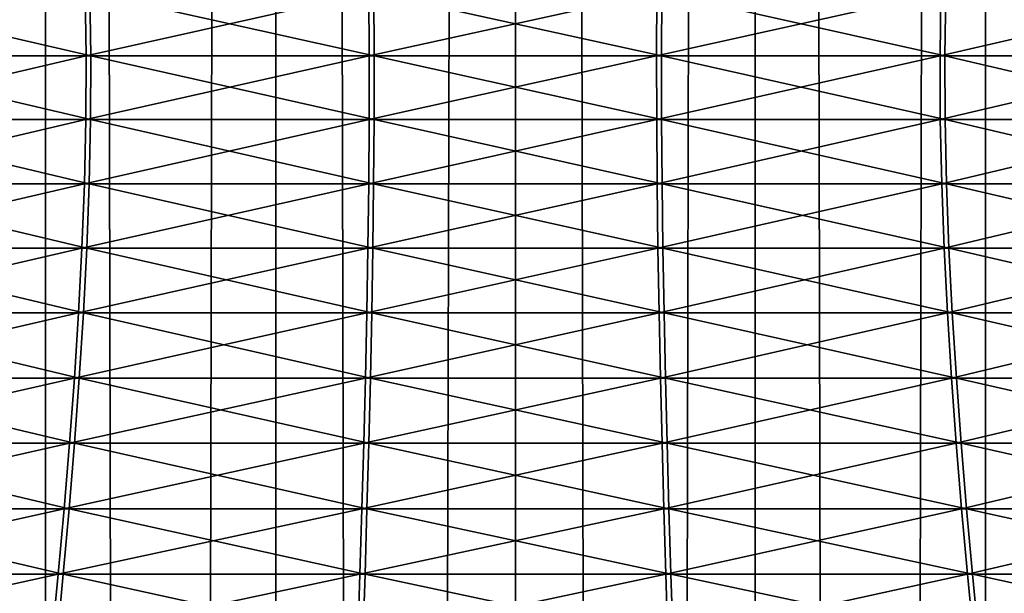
# Model space of a CAD drawing. Header units: millimetres. Extents: x -139 to 139, y -32 to 1264.
# Tile 187 of 256: x -4.14 to 4.08, y 675.71 to 680.5. Entities that reach past the tile are written whole.
import ezdxf

# ---------------------------------------------------------------- set-up
doc = ezdxf.new("R2010")
doc.units = ezdxf.units.MM
doc.header["$LTSCALE"] = 26.699852
for name, color, linetype in [('235', 7, 'CONTINUOUS'), ('236', 7, 'CONTINUOUS'), ('276', 7, 'CONTINUOUS'), ('277', 7, 'CONTINUOUS')]:
    doc.layers.add(name, color=color, linetype=linetype)

msp = doc.modelspace()

# ---------------------------------------------------------------- linework, layer by layer
at = {"layer": '235', "color": 7, "linetype": 'CONTINUOUS', "true_color": 0xa2afbf}
for points in [[(-5.6946, 30, 4.0226), (-3.9225, 30, 4.9698), (-5.6946, 930, 4.0226), (-5.6946, 30, 4.0226)], [(-5.6946, 930, 4.0226), (-3.9225, 30, 4.9698), (-3.9225, 930, 4.9698), (-5.6946, 930, 4.0226)], [(-3.9225, 30, -13.9698), (-5.6946, 30, -13.0226), (-3.9225, 930, -13.9698), (-3.9225, 30, -13.9698)], [(-3.9225, 930, -13.9698), (-5.6946, 30, -13.0226), (-5.6946, 930, -13.0226), (-3.9225, 930, -13.9698)], [(-3.9225, 30, 4.9698), (-1.9997, 30, 5.553), (-3.9225, 930, 4.9698), (-3.9225, 30, 4.9698)], [(-3.9225, 930, 4.9698), (-1.9997, 30, 5.553), (-1.9997, 930, 5.553), (-3.9225, 930, 4.9698)], [(-1.9997, 30, -14.553), (-3.9225, 30, -13.9698), (-1.9997, 930, -14.553), (-1.9997, 30, -14.553)], [(-1.9997, 930, -14.553), (-3.9225, 30, -13.9698), (-3.9225, 930, -13.9698), (-1.9997, 930, -14.553)], [(0, 30, 5.75), (0, 930, 5.75), (-1.9997, 930, 5.553), (0, 30, 5.75)], [(-1.9997, 30, 5.553), (0, 30, 5.75), (-1.9997, 930, 5.553), (-1.9997, 30, 5.553)], [(0, 30, -14.75), (-1.9997, 30, -14.553), (0, 930, -14.75), (0, 30, -14.75)], [(0, 930, -14.75), (-1.9997, 30, -14.553), (-1.9997, 930, -14.553), (0, 930, -14.75)]]:
    msp.add_3dface(points, dxfattribs=at)
at = {"layer": '236', "color": 7, "linetype": 'CONTINUOUS', "true_color": 0xa2afbf}
for points in [[(0, 930, 5.75), (0, 30, 5.75), (1.9997, 30, 5.553), (0, 930, 5.75)], [(0, 930, 5.75), (1.9997, 30, 5.553), (1.9997, 930, 5.553), (0, 930, 5.75)], [(0, 30, -14.75), (0, 930, -14.75), (1.9997, 930, -14.553), (0, 30, -14.75)], [(1.9997, 30, -14.553), (0, 30, -14.75), (1.9997, 930, -14.553), (1.9997, 30, -14.553)], [(3.9225, 30, -13.9698), (1.9997, 30, -14.553), (3.9225, 930, -13.9698), (3.9225, 30, -13.9698)], [(3.9225, 930, -13.9698), (1.9997, 30, -14.553), (1.9997, 930, -14.553), (3.9225, 930, -13.9698)], [(1.9997, 30, 5.553), (3.9225, 30, 4.9698), (1.9997, 930, 5.553), (1.9997, 30, 5.553)], [(1.9997, 930, 5.553), (3.9225, 30, 4.9698), (3.9225, 930, 4.9698), (1.9997, 930, 5.553)], [(5.6946, 30, -13.0226), (3.9225, 30, -13.9698), (5.6946, 930, -13.0226), (5.6946, 30, -13.0226)], [(5.6946, 930, -13.0226), (3.9225, 30, -13.9698), (3.9225, 930, -13.9698), (5.6946, 930, -13.0226)], [(3.9225, 30, 4.9698), (5.6946, 30, 4.0226), (3.9225, 930, 4.9698), (3.9225, 30, 4.9698)], [(3.9225, 930, 4.9698), (5.6946, 30, 4.0226), (5.6946, 930, 4.0226), (3.9225, 930, 4.9698)]]:
    msp.add_3dface(points, dxfattribs=at)
at = {"layer": '276', "color": 7, "linetype": 'CONTINUOUS'}
for points in [[(-5.8119, 680.1998, -17.7856), (-5.825, 680.7287, -17.8156), (-3.5436, 680.1998, -18.5616), (-5.8119, 680.1998, -17.7856)], [(-3.5436, 680.1998, -18.5616), (-5.825, 680.7287, -17.8156), (-3.5516, 680.7287, -18.5934), (-3.5436, 680.1998, -18.5616)], [(-3.5436, 680.1998, -18.5616), (-3.5516, 680.7287, -18.5934), (-1.1784, 680.1998, -18.9533), (-3.5436, 680.1998, -18.5616)], [(-1.1784, 680.1998, -18.9533), (-3.5516, 680.7287, -18.5934), (-1.181, 680.7287, -18.9859), (-1.1784, 680.1998, -18.9533)], [(-1.1784, 680.1998, -18.9533), (-1.181, 680.7287, -18.9859), (1.219, 680.1998, -18.9499), (-1.1784, 680.1998, -18.9533)], [(1.219, 680.1998, -18.9499), (-1.181, 680.7287, -18.9859), (1.2218, 680.7287, -18.9826), (1.219, 680.1998, -18.9499)], [(1.219, 680.1998, -18.9499), (1.2218, 680.7287, -18.9826), (3.5831, 680.1998, -18.5516), (1.219, 680.1998, -18.9499)], [(3.5831, 680.1998, -18.5516), (1.2218, 680.7287, -18.9826), (3.5912, 680.7287, -18.5834), (3.5831, 680.1998, -18.5516)], [(3.5831, 680.1998, -18.5516), (3.5912, 680.7287, -18.5834), (5.8492, 680.1998, -17.7692), (3.5831, 680.1998, -18.5516)], [(5.8492, 680.1998, -17.7692), (3.5912, 680.7287, -18.5834), (5.8624, 680.7287, -17.7992), (5.8492, 680.1998, -17.7692)], [(-5.8156, 679.6674, -17.7941), (-5.8119, 680.1998, -17.7856), (-3.5458, 679.6674, -18.5706), (-5.8156, 679.6674, -17.7941)], [(-3.5458, 679.6674, -18.5706), (-5.8119, 680.1998, -17.7856), (-3.5436, 680.1998, -18.5616), (-3.5458, 679.6674, -18.5706)], [(-3.5458, 679.6674, -18.5706), (-3.5436, 680.1998, -18.5616), (-1.1791, 679.6674, -18.9625), (-3.5458, 679.6674, -18.5706)], [(-1.1791, 679.6674, -18.9625), (-3.5436, 680.1998, -18.5616), (-1.1784, 680.1998, -18.9533), (-1.1791, 679.6674, -18.9625)], [(-1.1791, 679.6674, -18.9625), (-1.1784, 680.1998, -18.9533), (1.2198, 679.6674, -18.9592), (-1.1791, 679.6674, -18.9625)], [(1.2198, 679.6674, -18.9592), (-1.1784, 680.1998, -18.9533), (1.219, 680.1998, -18.9499), (1.2198, 679.6674, -18.9592)], [(1.2198, 679.6674, -18.9592), (1.219, 680.1998, -18.9499), (3.5854, 679.6674, -18.5606), (1.2198, 679.6674, -18.9592)], [(3.5854, 679.6674, -18.5606), (1.219, 680.1998, -18.9499), (3.5831, 680.1998, -18.5516), (3.5854, 679.6674, -18.5606)], [(3.5854, 679.6674, -18.5606), (3.5831, 680.1998, -18.5516), (5.853, 679.6674, -17.7777), (3.5854, 679.6674, -18.5606)], [(5.853, 679.6674, -17.7777), (3.5831, 680.1998, -18.5516), (5.8492, 680.1998, -17.7692), (5.853, 679.6674, -17.7777)], [(-5.8347, 679.1317, -17.8377), (-5.8156, 679.6674, -17.7941), (-3.5575, 679.1317, -18.6167), (-5.8347, 679.1317, -17.8377)], [(-3.5575, 679.1317, -18.6167), (-5.8156, 679.6674, -17.7941), (-3.5458, 679.6674, -18.5706), (-3.5575, 679.1317, -18.6167)], [(-3.5575, 679.1317, -18.6167), (-3.5458, 679.6674, -18.5706), (-1.183, 679.1317, -19.01), (-3.5575, 679.1317, -18.6167)], [(-1.183, 679.1317, -19.01), (-3.5458, 679.6674, -18.5706), (-1.1791, 679.6674, -18.9625), (-1.183, 679.1317, -19.01)], [(-1.183, 679.1317, -19.01), (-1.1791, 679.6674, -18.9625), (1.2238, 679.1317, -19.0066), (-1.183, 679.1317, -19.01)], [(1.2238, 679.1317, -19.0066), (-1.1791, 679.6674, -18.9625), (1.2198, 679.6674, -18.9592), (1.2238, 679.1317, -19.0066)], [(1.2238, 679.1317, -19.0066), (1.2198, 679.6674, -18.9592), (3.5971, 679.1317, -18.6067), (1.2238, 679.1317, -19.0066)], [(3.5971, 679.1317, -18.6067), (1.2198, 679.6674, -18.9592), (3.5854, 679.6674, -18.5606), (3.5971, 679.1317, -18.6067)], [(3.5971, 679.1317, -18.6067), (3.5854, 679.6674, -18.5606), (5.8722, 679.1317, -17.8213), (3.5971, 679.1317, -18.6067)], [(5.8722, 679.1317, -17.8213), (3.5854, 679.6674, -18.5606), (5.853, 679.6674, -17.7777), (5.8722, 679.1317, -17.8213)], [(-5.8676, 678.5931, -17.913), (-5.8347, 679.1317, -17.8377), (-3.5775, 678.5931, -18.6965), (-5.8676, 678.5931, -17.913)], [(-3.5775, 678.5931, -18.6965), (-5.8347, 679.1317, -17.8377), (-3.5575, 679.1317, -18.6167), (-3.5775, 678.5931, -18.6965)], [(-3.5775, 678.5931, -18.6965), (-3.5575, 679.1317, -18.6167), (-1.1897, 678.5931, -19.0919), (-3.5775, 678.5931, -18.6965)], [(-1.1897, 678.5931, -19.0919), (-3.5575, 679.1317, -18.6167), (-1.183, 679.1317, -19.01), (-1.1897, 678.5931, -19.0919)], [(-1.1897, 678.5931, -19.0919), (-1.183, 679.1317, -19.01), (1.2307, 678.5931, -19.0885), (-1.1897, 678.5931, -19.0919)], [(1.2307, 678.5931, -19.0885), (-1.183, 679.1317, -19.01), (1.2238, 679.1317, -19.0066), (1.2307, 678.5931, -19.0885)], [(1.2307, 678.5931, -19.0885), (1.2238, 679.1317, -19.0066), (3.6174, 678.5931, -18.6863), (1.2307, 678.5931, -19.0885)], [(3.6174, 678.5931, -18.6863), (1.2238, 679.1317, -19.0066), (3.5971, 679.1317, -18.6067), (3.6174, 678.5931, -18.6863)], [(3.6174, 678.5931, -18.6863), (3.5971, 679.1317, -18.6067), (5.9053, 678.5931, -17.8965), (3.6174, 678.5931, -18.6863)], [(5.9053, 678.5931, -17.8965), (3.5971, 679.1317, -18.6067), (5.8722, 679.1317, -17.8213), (5.9053, 678.5931, -17.8965)], [(-5.913, 678.0521, -18.0166), (-5.8676, 678.5931, -17.913), (-3.6052, 678.0521, -18.8061), (-5.913, 678.0521, -18.0166)], [(-3.6052, 678.0521, -18.8061), (-5.8676, 678.5931, -17.913), (-3.5775, 678.5931, -18.6965), (-3.6052, 678.0521, -18.8061)], [(-3.6052, 678.0521, -18.8061), (-3.5775, 678.5931, -18.6965), (-1.1989, 678.0521, -19.2046), (-3.6052, 678.0521, -18.8061)], [(-1.1989, 678.0521, -19.2046), (-3.5775, 678.5931, -18.6965), (-1.1897, 678.5931, -19.0919), (-1.1989, 678.0521, -19.2046)], [(-1.1989, 678.0521, -19.2046), (-1.1897, 678.5931, -19.0919), (1.2402, 678.0521, -19.2012), (-1.1989, 678.0521, -19.2046)], [(1.2402, 678.0521, -19.2012), (-1.1897, 678.5931, -19.0919), (1.2307, 678.5931, -19.0885), (1.2402, 678.0521, -19.2012)], [(1.2402, 678.0521, -19.2012), (1.2307, 678.5931, -19.0885), (3.6454, 678.0521, -18.7959), (1.2402, 678.0521, -19.2012)], [(3.6454, 678.0521, -18.7959), (1.2307, 678.5931, -19.0885), (3.6174, 678.5931, -18.6863), (3.6454, 678.0521, -18.7959)], [(3.6454, 678.0521, -18.7959), (3.6174, 678.5931, -18.6863), (5.9509, 678.0521, -18), (3.6454, 678.0521, -18.7959)], [(5.9509, 678.0521, -18), (3.6174, 678.5931, -18.6863), (5.9053, 678.5931, -17.8965), (5.9509, 678.0521, -18)], [(-5.9692, 677.5089, -18.1452), (-5.913, 678.0521, -18.0166), (-3.6395, 677.5089, -18.9421), (-5.9692, 677.5089, -18.1452)], [(-3.6395, 677.5089, -18.9421), (-5.913, 678.0521, -18.0166), (-3.6052, 678.0521, -18.8061), (-3.6395, 677.5089, -18.9421)], [(-3.6395, 677.5089, -18.9421), (-3.6052, 678.0521, -18.8061), (-1.2103, 677.5089, -19.3444), (-3.6395, 677.5089, -18.9421)], [(-1.2103, 677.5089, -19.3444), (-3.6052, 678.0521, -18.8061), (-1.1989, 678.0521, -19.2046), (-1.2103, 677.5089, -19.3444)], [(-1.2103, 677.5089, -19.3444), (-1.1989, 678.0521, -19.2046), (1.252, 677.5089, -19.341), (-1.2103, 677.5089, -19.3444)], [(1.252, 677.5089, -19.341), (-1.1989, 678.0521, -19.2046), (1.2402, 678.0521, -19.2012), (1.252, 677.5089, -19.341)], [(1.252, 677.5089, -19.341), (1.2402, 678.0521, -19.2012), (3.68, 677.5089, -18.9319), (1.252, 677.5089, -19.341)], [(3.68, 677.5089, -18.9319), (1.2402, 678.0521, -19.2012), (3.6454, 678.0521, -18.7959), (3.68, 677.5089, -18.9319)], [(3.68, 677.5089, -18.9319), (3.6454, 678.0521, -18.7959), (6.0075, 677.5089, -18.1283), (3.68, 677.5089, -18.9319)], [(6.0075, 677.5089, -18.1283), (3.6454, 678.0521, -18.7959), (5.9509, 678.0521, -18), (6.0075, 677.5089, -18.1283)], [(-6.0348, 676.9639, -18.2952), (-5.9692, 677.5089, -18.1452), (-3.6795, 676.9639, -19.1009), (-6.0348, 676.9639, -18.2952)], [(-3.6795, 676.9639, -19.1009), (-5.9692, 677.5089, -18.1452), (-3.6395, 677.5089, -18.9421), (-3.6795, 676.9639, -19.1009)], [(-3.6795, 676.9639, -19.1009), (-3.6395, 677.5089, -18.9421), (-1.2236, 676.9639, -19.5076), (-3.6795, 676.9639, -19.1009)], [(-1.2236, 676.9639, -19.5076), (-3.6395, 677.5089, -18.9421), (-1.2103, 677.5089, -19.3444), (-1.2236, 676.9639, -19.5076)], [(-1.2236, 676.9639, -19.5076), (-1.2103, 677.5089, -19.3444), (1.2658, 676.9639, -19.5041), (-1.2236, 676.9639, -19.5076)], [(1.2658, 676.9639, -19.5041), (-1.2103, 677.5089, -19.3444), (1.252, 677.5089, -19.341), (1.2658, 676.9639, -19.5041)], [(1.2658, 676.9639, -19.5041), (1.252, 677.5089, -19.341), (3.7205, 676.9639, -19.0905), (1.2658, 676.9639, -19.5041)], [(3.7205, 676.9639, -19.0905), (1.252, 677.5089, -19.341), (3.68, 677.5089, -18.9319), (3.7205, 676.9639, -19.0905)], [(3.7205, 676.9639, -19.0905), (3.68, 677.5089, -18.9319), (6.0736, 676.9639, -18.2782), (3.7205, 676.9639, -19.0905)], [(6.0736, 676.9639, -18.2782), (3.68, 677.5089, -18.9319), (6.0075, 677.5089, -18.1283), (6.0736, 676.9639, -18.2782)], [(-6.1084, 676.4175, -18.4633), (-6.0348, 676.9639, -18.2952), (-3.7243, 676.4175, -19.2789), (-6.1084, 676.4175, -18.4633)], [(-3.7243, 676.4175, -19.2789), (-6.0348, 676.9639, -18.2952), (-3.6795, 676.9639, -19.1009), (-3.7243, 676.4175, -19.2789)], [(-3.7243, 676.4175, -19.2789), (-3.6795, 676.9639, -19.1009), (-1.2385, 676.4175, -19.6906), (-3.7243, 676.4175, -19.2789)], [(-1.2385, 676.4175, -19.6906), (-3.6795, 676.9639, -19.1009), (-1.2236, 676.9639, -19.5076), (-1.2385, 676.4175, -19.6906)], [(-1.2385, 676.4175, -19.6906), (-1.2236, 676.9639, -19.5076), (1.2812, 676.4175, -19.687), (-1.2385, 676.4175, -19.6906)], [(1.2812, 676.4175, -19.687), (-1.2236, 676.9639, -19.5076), (1.2658, 676.9639, -19.5041), (1.2812, 676.4175, -19.687)], [(1.2812, 676.4175, -19.687), (1.2658, 676.9639, -19.5041), (3.7659, 676.4175, -19.2684), (1.2812, 676.4175, -19.687)], [(3.7659, 676.4175, -19.2684), (1.2658, 676.9639, -19.5041), (3.7205, 676.9639, -19.0905), (3.7659, 676.4175, -19.2684)], [(3.7659, 676.4175, -19.2684), (3.7205, 676.9639, -19.0905), (6.1476, 676.4175, -18.4461), (3.7659, 676.4175, -19.2684)], [(6.1476, 676.4175, -18.4461), (3.7205, 676.9639, -19.0905), (6.0736, 676.9639, -18.2782), (6.1476, 676.4175, -18.4461)], [(-6.1884, 675.87, -18.6462), (-6.1084, 676.4175, -18.4633), (-3.7731, 675.87, -19.4725), (-6.1884, 675.87, -18.6462)], [(-3.7731, 675.87, -19.4725), (-6.1084, 676.4175, -18.4633), (-3.7243, 676.4175, -19.2789), (-3.7731, 675.87, -19.4725)], [(-3.7731, 675.87, -19.4725), (-3.7243, 676.4175, -19.2789), (-1.2547, 675.87, -19.8895), (-3.7731, 675.87, -19.4725)], [(-1.2547, 675.87, -19.8895), (-3.7243, 676.4175, -19.2789), (-1.2385, 676.4175, -19.6906), (-1.2547, 675.87, -19.8895)], [(-1.2547, 675.87, -19.8895), (-1.2385, 676.4175, -19.6906), (1.298, 675.87, -19.8859), (-1.2547, 675.87, -19.8895)], [(1.298, 675.87, -19.8859), (-1.2385, 676.4175, -19.6906), (1.2812, 676.4175, -19.687), (1.298, 675.87, -19.8859)], [(1.298, 675.87, -19.8859), (1.2812, 676.4175, -19.687), (3.8152, 675.87, -19.4618), (1.298, 675.87, -19.8859)], [(3.8152, 675.87, -19.4618), (1.2812, 676.4175, -19.687), (3.7659, 676.4175, -19.2684), (3.8152, 675.87, -19.4618)], [(3.8152, 675.87, -19.4618), (3.7659, 676.4175, -19.2684), (6.2281, 675.87, -18.6287), (3.8152, 675.87, -19.4618)], [(6.2281, 675.87, -18.6287), (3.7659, 676.4175, -19.2684), (6.1476, 676.4175, -18.4461), (6.2281, 675.87, -18.6287)], [(-6.2733, 675.3219, -18.8404), (-6.1884, 675.87, -18.6462), (-3.8249, 675.3219, -19.678), (-6.2733, 675.3219, -18.8404)], [(-3.8249, 675.3219, -19.678), (-6.1884, 675.87, -18.6462), (-3.7731, 675.87, -19.4725), (-3.8249, 675.3219, -19.678)], [(-3.8249, 675.3219, -19.678), (-3.7731, 675.87, -19.4725), (-1.2719, 675.3219, -20.1007), (-3.8249, 675.3219, -19.678)], [(-1.2719, 675.3219, -20.1007), (-3.7731, 675.87, -19.4725), (-1.2547, 675.87, -19.8895), (-1.2719, 675.3219, -20.1007)], [(-1.2719, 675.3219, -20.1007), (-1.2547, 675.87, -19.8895), (1.3158, 675.3219, -20.0971), (-1.2719, 675.3219, -20.1007)], [(1.3158, 675.3219, -20.0971), (-1.2547, 675.87, -19.8895), (1.298, 675.87, -19.8859), (1.3158, 675.3219, -20.0971)], [(1.3158, 675.3219, -20.0971), (1.298, 675.87, -19.8859), (3.8675, 675.3219, -19.6672), (1.3158, 675.3219, -20.0971)], [(3.8675, 675.3219, -19.6672), (1.298, 675.87, -19.8859), (3.8152, 675.87, -19.4618), (3.8675, 675.3219, -19.6672)], [(3.8675, 675.3219, -19.6672), (3.8152, 675.87, -19.4618), (6.3136, 675.3219, -18.8227), (3.8675, 675.3219, -19.6672)], [(6.3136, 675.3219, -18.8227), (3.8152, 675.87, -19.4618), (6.2281, 675.87, -18.6287), (6.3136, 675.3219, -18.8227)]]:
    msp.add_3dface(points, dxfattribs=at)
at = {"layer": '277', "color": 7, "linetype": 'CONTINUOUS'}
for points in [[(-5.8624, 680.7287, 8.7992), (-5.8492, 680.1998, 8.7692), (-3.5912, 680.7287, 9.5834), (-5.8624, 680.7287, 8.7992)], [(-3.5912, 680.7287, 9.5834), (-5.8492, 680.1998, 8.7692), (-3.5831, 680.1998, 9.5516), (-3.5912, 680.7287, 9.5834)], [(-3.5912, 680.7287, 9.5834), (-3.5831, 680.1998, 9.5516), (-1.2218, 680.7287, 9.9826), (-3.5912, 680.7287, 9.5834)], [(-1.2218, 680.7287, 9.9826), (-3.5831, 680.1998, 9.5516), (-1.219, 680.1998, 9.9499), (-1.2218, 680.7287, 9.9826)], [(-1.2218, 680.7287, 9.9826), (-1.219, 680.1998, 9.9499), (1.181, 680.7287, 9.9859), (-1.2218, 680.7287, 9.9826)], [(1.181, 680.7287, 9.9859), (-1.219, 680.1998, 9.9499), (1.1784, 680.1998, 9.9533), (1.181, 680.7287, 9.9859)], [(1.181, 680.7287, 9.9859), (1.1784, 680.1998, 9.9533), (3.5516, 680.7287, 9.5934), (1.181, 680.7287, 9.9859)], [(3.5516, 680.7287, 9.5934), (1.1784, 680.1998, 9.9533), (3.5436, 680.1998, 9.5616), (3.5516, 680.7287, 9.5934)], [(3.5516, 680.7287, 9.5934), (3.5436, 680.1998, 9.5616), (5.825, 680.7287, 8.8156), (3.5516, 680.7287, 9.5934)], [(5.825, 680.7287, 8.8156), (3.5436, 680.1998, 9.5616), (5.8119, 680.1998, 8.7856), (5.825, 680.7287, 8.8156)], [(-5.8492, 680.1998, 8.7692), (-5.853, 679.6674, 8.7777), (-3.5831, 680.1998, 9.5516), (-5.8492, 680.1998, 8.7692)], [(-3.5831, 680.1998, 9.5516), (-5.853, 679.6674, 8.7777), (-3.5854, 679.6674, 9.5606), (-3.5831, 680.1998, 9.5516)], [(-3.5831, 680.1998, 9.5516), (-3.5854, 679.6674, 9.5606), (-1.219, 680.1998, 9.9499), (-3.5831, 680.1998, 9.5516)], [(-1.219, 680.1998, 9.9499), (-3.5854, 679.6674, 9.5606), (-1.2198, 679.6674, 9.9592), (-1.219, 680.1998, 9.9499)], [(-1.219, 680.1998, 9.9499), (-1.2198, 679.6674, 9.9592), (1.1784, 680.1998, 9.9533), (-1.219, 680.1998, 9.9499)], [(1.1784, 680.1998, 9.9533), (-1.2198, 679.6674, 9.9592), (1.1791, 679.6674, 9.9625), (1.1784, 680.1998, 9.9533)], [(1.1784, 680.1998, 9.9533), (1.1791, 679.6674, 9.9625), (3.5436, 680.1998, 9.5616), (1.1784, 680.1998, 9.9533)], [(3.5436, 680.1998, 9.5616), (1.1791, 679.6674, 9.9625), (3.5458, 679.6674, 9.5706), (3.5436, 680.1998, 9.5616)], [(3.5436, 680.1998, 9.5616), (3.5458, 679.6674, 9.5706), (5.8119, 680.1998, 8.7856), (3.5436, 680.1998, 9.5616)], [(5.8119, 680.1998, 8.7856), (3.5458, 679.6674, 9.5706), (5.8156, 679.6674, 8.7941), (5.8119, 680.1998, 8.7856)], [(-5.853, 679.6674, 8.7777), (-5.8722, 679.1317, 8.8213), (-3.5854, 679.6674, 9.5606), (-5.853, 679.6674, 8.7777)], [(-3.5854, 679.6674, 9.5606), (-5.8722, 679.1317, 8.8213), (-3.5971, 679.1317, 9.6067), (-3.5854, 679.6674, 9.5606)], [(-3.5854, 679.6674, 9.5606), (-3.5971, 679.1317, 9.6067), (-1.2198, 679.6674, 9.9592), (-3.5854, 679.6674, 9.5606)], [(-1.2198, 679.6674, 9.9592), (-3.5971, 679.1317, 9.6067), (-1.2238, 679.1317, 10.0066), (-1.2198, 679.6674, 9.9592)], [(-1.2198, 679.6674, 9.9592), (-1.2238, 679.1317, 10.0066), (1.1791, 679.6674, 9.9625), (-1.2198, 679.6674, 9.9592)], [(1.1791, 679.6674, 9.9625), (-1.2238, 679.1317, 10.0066), (1.183, 679.1317, 10.01), (1.1791, 679.6674, 9.9625)], [(1.1791, 679.6674, 9.9625), (1.183, 679.1317, 10.01), (3.5458, 679.6674, 9.5706), (1.1791, 679.6674, 9.9625)], [(3.5458, 679.6674, 9.5706), (1.183, 679.1317, 10.01), (3.5575, 679.1317, 9.6167), (3.5458, 679.6674, 9.5706)], [(3.5458, 679.6674, 9.5706), (3.5575, 679.1317, 9.6167), (5.8156, 679.6674, 8.7941), (3.5458, 679.6674, 9.5706)], [(5.8156, 679.6674, 8.7941), (3.5575, 679.1317, 9.6167), (5.8347, 679.1317, 8.8377), (5.8156, 679.6674, 8.7941)], [(-5.8722, 679.1317, 8.8213), (-5.9053, 678.5931, 8.8965), (-3.5971, 679.1317, 9.6067), (-5.8722, 679.1317, 8.8213)], [(-3.5971, 679.1317, 9.6067), (-5.9053, 678.5931, 8.8965), (-3.6174, 678.5931, 9.6863), (-3.5971, 679.1317, 9.6067)], [(-3.5971, 679.1317, 9.6067), (-3.6174, 678.5931, 9.6863), (-1.2238, 679.1317, 10.0066), (-3.5971, 679.1317, 9.6067)], [(-1.2238, 679.1317, 10.0066), (-3.6174, 678.5931, 9.6863), (-1.2307, 678.5931, 10.0885), (-1.2238, 679.1317, 10.0066)], [(-1.2238, 679.1317, 10.0066), (-1.2307, 678.5931, 10.0885), (1.183, 679.1317, 10.01), (-1.2238, 679.1317, 10.0066)], [(1.183, 679.1317, 10.01), (-1.2307, 678.5931, 10.0885), (1.1897, 678.5931, 10.0919), (1.183, 679.1317, 10.01)], [(1.183, 679.1317, 10.01), (1.1897, 678.5931, 10.0919), (3.5575, 679.1317, 9.6167), (1.183, 679.1317, 10.01)], [(3.5575, 679.1317, 9.6167), (1.1897, 678.5931, 10.0919), (3.5775, 678.5931, 9.6965), (3.5575, 679.1317, 9.6167)], [(3.5575, 679.1317, 9.6167), (3.5775, 678.5931, 9.6965), (5.8347, 679.1317, 8.8377), (3.5575, 679.1317, 9.6167)], [(5.8347, 679.1317, 8.8377), (3.5775, 678.5931, 9.6965), (5.8676, 678.5931, 8.913), (5.8347, 679.1317, 8.8377)], [(-5.9053, 678.5931, 8.8965), (-5.9509, 678.0521, 9), (-3.6174, 678.5931, 9.6863), (-5.9053, 678.5931, 8.8965)], [(-3.6174, 678.5931, 9.6863), (-5.9509, 678.0521, 9), (-3.6454, 678.0521, 9.7959), (-3.6174, 678.5931, 9.6863)], [(-3.6174, 678.5931, 9.6863), (-3.6454, 678.0521, 9.7959), (-1.2307, 678.5931, 10.0885), (-3.6174, 678.5931, 9.6863)], [(-1.2307, 678.5931, 10.0885), (-3.6454, 678.0521, 9.7959), (-1.2402, 678.0521, 10.2012), (-1.2307, 678.5931, 10.0885)], [(-1.2307, 678.5931, 10.0885), (-1.2402, 678.0521, 10.2012), (1.1897, 678.5931, 10.0919), (-1.2307, 678.5931, 10.0885)], [(1.1897, 678.5931, 10.0919), (-1.2402, 678.0521, 10.2012), (1.1989, 678.0521, 10.2046), (1.1897, 678.5931, 10.0919)], [(1.1897, 678.5931, 10.0919), (1.1989, 678.0521, 10.2046), (3.5775, 678.5931, 9.6965), (1.1897, 678.5931, 10.0919)], [(3.5775, 678.5931, 9.6965), (1.1989, 678.0521, 10.2046), (3.6052, 678.0521, 9.8061), (3.5775, 678.5931, 9.6965)], [(3.5775, 678.5931, 9.6965), (3.6052, 678.0521, 9.8061), (5.8676, 678.5931, 8.913), (3.5775, 678.5931, 9.6965)], [(5.8676, 678.5931, 8.913), (3.6052, 678.0521, 9.8061), (5.913, 678.0521, 9.0166), (5.8676, 678.5931, 8.913)], [(-5.9509, 678.0521, 9), (-6.0075, 677.5089, 9.1283), (-3.6454, 678.0521, 9.7959), (-5.9509, 678.0521, 9)], [(-3.6454, 678.0521, 9.7959), (-6.0075, 677.5089, 9.1283), (-3.68, 677.5089, 9.9319), (-3.6454, 678.0521, 9.7959)], [(-3.6454, 678.0521, 9.7959), (-3.68, 677.5089, 9.9319), (-1.2402, 678.0521, 10.2012), (-3.6454, 678.0521, 9.7959)], [(-1.2402, 678.0521, 10.2012), (-3.68, 677.5089, 9.9319), (-1.252, 677.5089, 10.341), (-1.2402, 678.0521, 10.2012)], [(-1.2402, 678.0521, 10.2012), (-1.252, 677.5089, 10.341), (1.1989, 678.0521, 10.2046), (-1.2402, 678.0521, 10.2012)], [(1.1989, 678.0521, 10.2046), (-1.252, 677.5089, 10.341), (1.2103, 677.5089, 10.3444), (1.1989, 678.0521, 10.2046)], [(1.1989, 678.0521, 10.2046), (1.2103, 677.5089, 10.3444), (3.6052, 678.0521, 9.8061), (1.1989, 678.0521, 10.2046)], [(3.6052, 678.0521, 9.8061), (1.2103, 677.5089, 10.3444), (3.6395, 677.5089, 9.9421), (3.6052, 678.0521, 9.8061)], [(3.6052, 678.0521, 9.8061), (3.6395, 677.5089, 9.9421), (5.913, 678.0521, 9.0166), (3.6052, 678.0521, 9.8061)], [(5.913, 678.0521, 9.0166), (3.6395, 677.5089, 9.9421), (5.9692, 677.5089, 9.1452), (5.913, 678.0521, 9.0166)], [(-6.0075, 677.5089, 9.1283), (-6.0736, 676.9639, 9.2782), (-3.68, 677.5089, 9.9319), (-6.0075, 677.5089, 9.1283)], [(-3.68, 677.5089, 9.9319), (-6.0736, 676.9639, 9.2782), (-3.7205, 676.9639, 10.0905), (-3.68, 677.5089, 9.9319)], [(-3.68, 677.5089, 9.9319), (-3.7205, 676.9639, 10.0905), (-1.252, 677.5089, 10.341), (-3.68, 677.5089, 9.9319)], [(-1.252, 677.5089, 10.341), (-3.7205, 676.9639, 10.0905), (-1.2658, 676.9639, 10.5041), (-1.252, 677.5089, 10.341)], [(-1.252, 677.5089, 10.341), (-1.2658, 676.9639, 10.5041), (1.2103, 677.5089, 10.3444), (-1.252, 677.5089, 10.341)], [(1.2103, 677.5089, 10.3444), (-1.2658, 676.9639, 10.5041), (1.2236, 676.9639, 10.5076), (1.2103, 677.5089, 10.3444)], [(1.2103, 677.5089, 10.3444), (1.2236, 676.9639, 10.5076), (3.6395, 677.5089, 9.9421), (1.2103, 677.5089, 10.3444)], [(3.6395, 677.5089, 9.9421), (1.2236, 676.9639, 10.5076), (3.6795, 676.9639, 10.1009), (3.6395, 677.5089, 9.9421)], [(3.6395, 677.5089, 9.9421), (3.6795, 676.9639, 10.1009), (5.9692, 677.5089, 9.1452), (3.6395, 677.5089, 9.9421)], [(5.9692, 677.5089, 9.1452), (3.6795, 676.9639, 10.1009), (6.0348, 676.9639, 9.2952), (5.9692, 677.5089, 9.1452)], [(-6.0736, 676.9639, 9.2782), (-6.1476, 676.4175, 9.4461), (-3.7205, 676.9639, 10.0905), (-6.0736, 676.9639, 9.2782)], [(-3.7205, 676.9639, 10.0905), (-6.1476, 676.4175, 9.4461), (-3.7659, 676.4175, 10.2684), (-3.7205, 676.9639, 10.0905)], [(-3.7205, 676.9639, 10.0905), (-3.7659, 676.4175, 10.2684), (-1.2658, 676.9639, 10.5041), (-3.7205, 676.9639, 10.0905)], [(-1.2658, 676.9639, 10.5041), (-3.7659, 676.4175, 10.2684), (-1.2812, 676.4175, 10.687), (-1.2658, 676.9639, 10.5041)], [(-1.2658, 676.9639, 10.5041), (-1.2812, 676.4175, 10.687), (1.2236, 676.9639, 10.5076), (-1.2658, 676.9639, 10.5041)], [(1.2236, 676.9639, 10.5076), (-1.2812, 676.4175, 10.687), (1.2385, 676.4175, 10.6906), (1.2236, 676.9639, 10.5076)], [(1.2236, 676.9639, 10.5076), (1.2385, 676.4175, 10.6906), (3.6795, 676.9639, 10.1009), (1.2236, 676.9639, 10.5076)], [(3.6795, 676.9639, 10.1009), (1.2385, 676.4175, 10.6906), (3.7243, 676.4175, 10.2789), (3.6795, 676.9639, 10.1009)], [(3.6795, 676.9639, 10.1009), (3.7243, 676.4175, 10.2789), (6.0348, 676.9639, 9.2952), (3.6795, 676.9639, 10.1009)], [(6.0348, 676.9639, 9.2952), (3.7243, 676.4175, 10.2789), (6.1084, 676.4175, 9.4633), (6.0348, 676.9639, 9.2952)], [(-6.1476, 676.4175, 9.4461), (-6.2281, 675.87, 9.6287), (-3.7659, 676.4175, 10.2684), (-6.1476, 676.4175, 9.4461)], [(-3.7659, 676.4175, 10.2684), (-6.2281, 675.87, 9.6287), (-3.8152, 675.87, 10.4618), (-3.7659, 676.4175, 10.2684)], [(-3.7659, 676.4175, 10.2684), (-3.8152, 675.87, 10.4618), (-1.2812, 676.4175, 10.687), (-3.7659, 676.4175, 10.2684)], [(-1.2812, 676.4175, 10.687), (-3.8152, 675.87, 10.4618), (-1.298, 675.87, 10.8859), (-1.2812, 676.4175, 10.687)], [(-1.2812, 676.4175, 10.687), (-1.298, 675.87, 10.8859), (1.2385, 676.4175, 10.6906), (-1.2812, 676.4175, 10.687)], [(1.2385, 676.4175, 10.6906), (-1.298, 675.87, 10.8859), (1.2547, 675.87, 10.8895), (1.2385, 676.4175, 10.6906)], [(1.2385, 676.4175, 10.6906), (1.2547, 675.87, 10.8895), (3.7243, 676.4175, 10.2789), (1.2385, 676.4175, 10.6906)], [(3.7243, 676.4175, 10.2789), (1.2547, 675.87, 10.8895), (3.7731, 675.87, 10.4725), (3.7243, 676.4175, 10.2789)], [(3.7243, 676.4175, 10.2789), (3.7731, 675.87, 10.4725), (6.1084, 676.4175, 9.4633), (3.7243, 676.4175, 10.2789)], [(6.1084, 676.4175, 9.4633), (3.7731, 675.87, 10.4725), (6.1884, 675.87, 9.6462), (6.1084, 676.4175, 9.4633)], [(-6.2281, 675.87, 9.6287), (-6.3136, 675.3219, 9.8227), (-3.8152, 675.87, 10.4618), (-6.2281, 675.87, 9.6287)], [(-3.8152, 675.87, 10.4618), (-6.3136, 675.3219, 9.8227), (-3.8675, 675.3219, 10.6672), (-3.8152, 675.87, 10.4618)], [(-3.8152, 675.87, 10.4618), (-3.8675, 675.3219, 10.6672), (-1.298, 675.87, 10.8859), (-3.8152, 675.87, 10.4618)], [(-1.298, 675.87, 10.8859), (-3.8675, 675.3219, 10.6672), (-1.3158, 675.3219, 11.0971), (-1.298, 675.87, 10.8859)], [(-1.298, 675.87, 10.8859), (-1.3158, 675.3219, 11.0971), (1.2547, 675.87, 10.8895), (-1.298, 675.87, 10.8859)], [(1.2547, 675.87, 10.8895), (-1.3158, 675.3219, 11.0971), (1.2719, 675.3219, 11.1007), (1.2547, 675.87, 10.8895)], [(1.2547, 675.87, 10.8895), (1.2719, 675.3219, 11.1007), (3.7731, 675.87, 10.4725), (1.2547, 675.87, 10.8895)], [(3.7731, 675.87, 10.4725), (1.2719, 675.3219, 11.1007), (3.8249, 675.3219, 10.678), (3.7731, 675.87, 10.4725)], [(3.7731, 675.87, 10.4725), (3.8249, 675.3219, 10.678), (6.1884, 675.87, 9.6462), (3.7731, 675.87, 10.4725)], [(6.1884, 675.87, 9.6462), (3.8249, 675.3219, 10.678), (6.2733, 675.3219, 9.8404), (6.1884, 675.87, 9.6462)]]:
    msp.add_3dface(points, dxfattribs=at)

doc.saveas('drawing.dxf')
